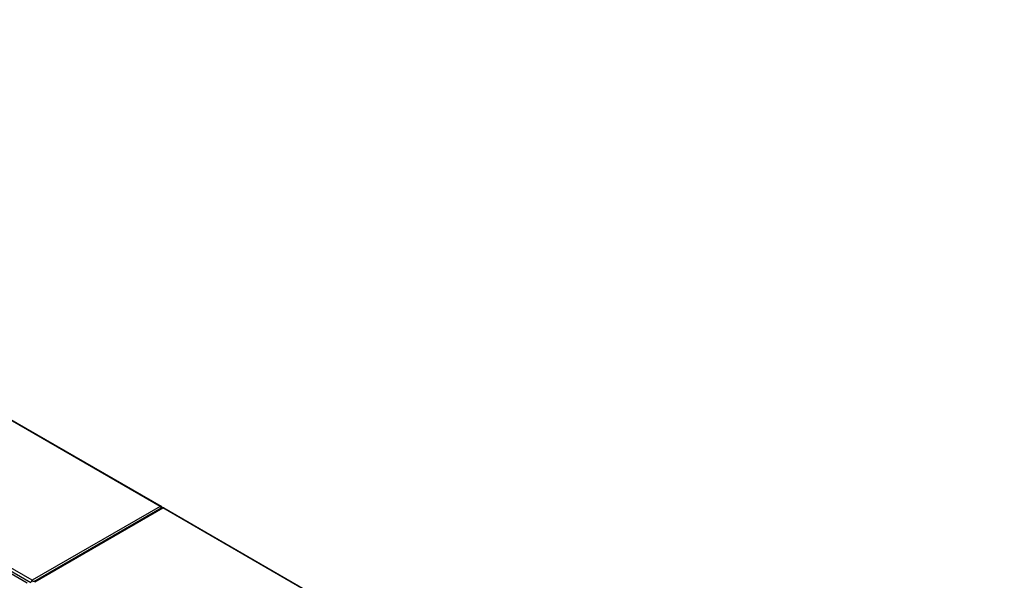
# Model space of a CAD drawing. Header units: inches. Extents: x 25 to 686, y 75 to 314.
# Tile 160 of 160: x 631 to 685, y 282 to 312. Entities that reach past the tile are written whole.
import ezdxf

# ---------------------------------------------------------------- set-up
doc = ezdxf.new("R2010")
doc.units = ezdxf.units.IN
doc.header["$MEASUREMENT"] = 0
doc.layers.add('Visible Edges(ANSI)', color=7, linetype='Continuous', lineweight=25)
doc.layers.add('Visible Tangent Edges(ANSI)', color=7, linetype='Continuous', lineweight=25)

msp = doc.modelspace()

# ---------------------------------------------------------------- linework, layer by layer
at = {"layer": 'Visible Edges(ANSI)'}
for p, q in [((593.319, 312.365), (638.966, 286.011)), ((585.325, 308.646), (631.715, 281.863)), ((639.007, 285.93), (632.076, 281.928)), ((639.106, 285.93), (684.642, 259.64))]:
    msp.add_line(p, q, dxfattribs=at)
for centre, start, end in [((638.917, 285.925), 5.2644, 60), ((639.057, 285.844), 60, 120)]:
    msp.add_arc(centre, 0.099, start, end, dxfattribs=at)
at = {"layer": 'Visible Tangent Edges(ANSI)'}
for p, q in [((638.917, 286.006), (593.29, 312.348)), ((631.986, 282.004), (585.457, 308.868)), ((585.387, 308.746), (631.916, 281.883)), ((638.917, 286.006), (631.986, 282.004)), ((632.126, 281.923), (639.057, 285.925)), ((684.642, 259.606), (639.057, 285.925))]:
    msp.add_line(p, q, dxfattribs=at)
for centre, major_axis, start_param, end_param in [((638.917, 285.925), (0.0495, 0.0857), 0, 0.785398), ((638.917, 285.925), (0.0495, -0.0857), 1.143718, 2.356194), ((639.057, 285.844), (-0.0495, 0.0857), 5.497787, 6.283185), ((639.057, 285.844), (0.0495, 0.0857), 0, 0.785398), ((631.986, 281.923), (0.0495, 0.0857), 0.785398, 2.356194), ((631.986, 281.923), (-0.0495, 0.0857), 4.23253, 5.497787)]:
    msp.add_ellipse(centre, major_axis=major_axis, ratio=0.57735, start_param=start_param, end_param=end_param, dxfattribs=at)

doc.saveas('drawing.dxf')
